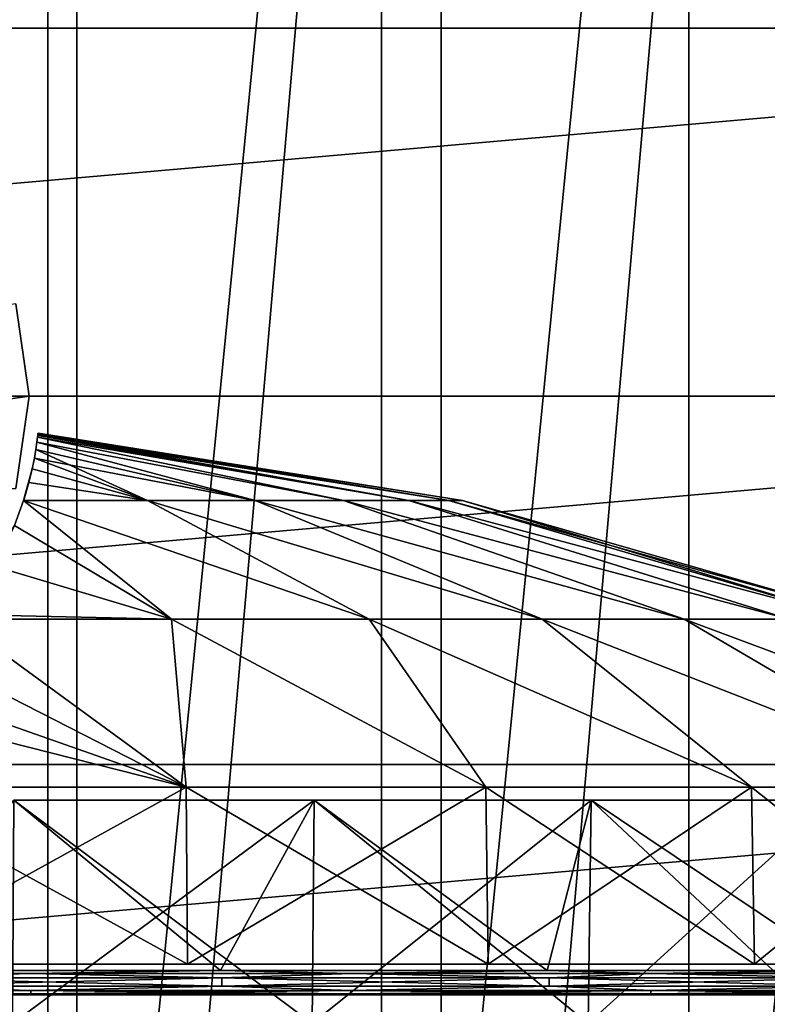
# Model space of a CAD drawing. Header units: millimetres. Extents: x -80 to 80, y -103 to 109.
# Tile 13 of 19: x 7 to 24, y 45 to 67. Entities that reach past the tile are written whole.
import ezdxf

# ---------------------------------------------------------------- set-up
doc = ezdxf.new("R2010")
doc.units = ezdxf.units.MM
doc.header["$LTSCALE"] = 65.185185
for name, color, linetype in [('1', 7, 'CONTINUOUS'), ('10', 7, 'CONTINUOUS'), ('11', 7, 'CONTINUOUS'), ('12', 7, 'CONTINUOUS'), ('13', 7, 'CONTINUOUS'), ('14', 7, 'CONTINUOUS'), ('17', 7, 'CONTINUOUS'), ('18', 7, 'CONTINUOUS'), ('19', 7, 'CONTINUOUS'), ('2', 7, 'CONTINUOUS'), ('20', 7, 'CONTINUOUS'), ('21', 7, 'CONTINUOUS'), ('3', 7, 'CONTINUOUS'), ('30', 7, 'CONTINUOUS'), ('4', 7, 'CONTINUOUS'), ('5', 7, 'CONTINUOUS'), ('6', 7, 'CONTINUOUS'), ('7', 7, 'CONTINUOUS'), ('8', 7, 'CONTINUOUS'), ('9', 7, 'CONTINUOUS')]:
    doc.layers.add(name, color=color, linetype=linetype)

msp = doc.modelspace()

# ---------------------------------------------------------------- linework, layer by layer
at = {"layer": '1', "color": 7, "linetype": 'CONTINUOUS'}
for points in [[(7.678, 57.816, 49.841), (14.688, 56.487, 53.345), (7.693, 57.933, 47.916), (7.678, 57.816, 49.841)], [(7.693, 57.933, 47.916), (16.181, 56.487, 50.421), (7.698, 57.974, 46.949), (7.693, 57.933, 47.916)], [(14.688, 56.487, 53.345), (16.181, 56.487, 50.421), (7.693, 57.933, 47.916), (14.688, 56.487, 53.345)], [(7.698, 57.974, 46.949), (17.099, 56.487, 47.269), (7.701, 58.003, 45.975), (7.698, 57.974, 46.949)], [(16.181, 56.487, 50.421), (17.099, 56.487, 47.269), (7.698, 57.974, 46.949), (16.181, 56.487, 50.421)], [(7.701, 58.003, 45.975), (17.099, 56.487, 47.269), (7.703, 58.021, 44.99), (7.701, 58.003, 45.975)], [(17.409, 56.487, 44), (7.704, 58.028, 44), (7.703, 58.021, 44.99), (17.409, 56.487, 44)], [(17.099, 56.487, 47.269), (17.409, 56.487, 44), (7.703, 58.021, 44.99), (17.099, 56.487, 47.269)], [(7.654, 57.655, 51.758), (12.672, 56.487, 55.937), (7.678, 57.816, 49.841), (7.654, 57.655, 51.758)], [(12.672, 56.487, 55.937), (14.688, 56.487, 53.345), (7.678, 57.816, 49.841), (12.672, 56.487, 55.937)], [(7.62, 57.454, 53.619), (12.672, 56.487, 55.937), (7.654, 57.655, 51.758), (7.62, 57.454, 53.619)], [(7.57, 57.208, 55.501), (10.206, 56.487, 58.104), (7.62, 57.454, 53.619), (7.57, 57.208, 55.501)], [(10.206, 56.487, 58.104), (12.672, 56.487, 55.937), (7.62, 57.454, 53.619), (10.206, 56.487, 58.104)], [(7.495, 56.899, 57.496), (10.206, 56.487, 58.104), (7.57, 57.208, 55.501), (7.495, 56.899, 57.496)], [(7.376, 56.493, 59.74), (10.206, 56.487, 58.104), (7.495, 56.899, 57.496), (7.376, 56.493, 59.74)], [(7.375, 56.487, 59.769), (7.163, 55.912, 62.479), (10.755, 53.769, 68.615), (7.375, 56.487, 59.769)], [(7.375, 56.487, 59.769), (10.206, 56.487, 58.104), (7.376, 56.493, 59.74), (7.375, 56.487, 59.769)], [(10.206, 56.487, 58.104), (7.375, 56.487, 59.769), (15.28, 53.769, 66.093), (10.206, 56.487, 58.104)], [(15.28, 53.769, 66.093), (7.375, 56.487, 59.769), (10.755, 53.769, 68.615), (15.28, 53.769, 66.093)], [(12.672, 56.487, 55.937), (10.206, 56.487, 58.104), (19.236, 53.769, 62.749), (12.672, 56.487, 55.937)], [(19.236, 53.769, 62.749), (10.206, 56.487, 58.104), (15.28, 53.769, 66.093), (19.236, 53.769, 62.749)], [(22.477, 53.769, 58.708), (12.672, 56.487, 55.937), (19.236, 53.769, 62.749), (22.477, 53.769, 58.708)], [(14.688, 56.487, 53.345), (12.672, 56.487, 55.937), (22.477, 53.769, 58.708), (14.688, 56.487, 53.345)], [(24.883, 53.769, 54.12), (14.688, 56.487, 53.345), (22.477, 53.769, 58.708), (24.883, 53.769, 54.12)], [(16.181, 56.487, 50.421), (14.688, 56.487, 53.345), (24.883, 53.769, 54.12), (16.181, 56.487, 50.421)], [(17.099, 56.487, 47.269), (16.181, 56.487, 50.421), (26.362, 53.769, 49.156), (17.099, 56.487, 47.269)], [(26.362, 53.769, 49.156), (16.181, 56.487, 50.421), (24.883, 53.769, 54.12), (26.362, 53.769, 49.156)], [(17.409, 56.487, 44), (17.099, 56.487, 47.269), (26.862, 53.769, 44), (17.409, 56.487, 44)], [(26.862, 53.769, 44), (17.099, 56.487, 47.269), (26.362, 53.769, 49.156), (26.862, 53.769, 44)], [(10.755, 53.769, 68.615), (7.163, 55.912, 62.479), (6.702, 54.979, 66.184), (10.755, 53.769, 68.615)], [(5.928, 53.878, 69.881), (10.755, 53.769, 68.615), (6.702, 54.979, 66.184), (5.928, 53.878, 69.881)], [(5.833, 53.767, 70.226), (10.755, 53.769, 68.615), (5.928, 53.878, 69.881), (5.833, 53.767, 70.226)], [(5.833, 53.767, 70.226), (5.063, 53.003, 72.482), (11.092, 49.923, 78.137), (5.833, 53.767, 70.226)], [(10.755, 53.769, 68.615), (5.833, 53.767, 70.226), (11.092, 49.923, 78.137), (10.755, 53.769, 68.615)], [(15.28, 53.769, 66.093), (10.755, 53.769, 68.615), (17.947, 49.923, 75.085), (15.28, 53.769, 66.093)], [(17.947, 49.923, 75.085), (10.755, 53.769, 68.615), (11.092, 49.923, 78.137), (17.947, 49.923, 75.085)], [(19.236, 53.769, 62.749), (15.28, 53.769, 66.093), (24.018, 49.923, 70.674), (19.236, 53.769, 62.749)], [(24.018, 49.923, 70.674), (15.28, 53.769, 66.093), (17.947, 49.923, 75.085), (24.018, 49.923, 70.674)], [(29.039, 49.923, 65.098), (19.236, 53.769, 62.749), (24.018, 49.923, 70.674), (29.039, 49.923, 65.098)], [(22.477, 53.769, 58.708), (19.236, 53.769, 62.749), (29.039, 49.923, 65.098), (22.477, 53.769, 58.708)], [(32.791, 49.923, 58.599), (22.477, 53.769, 58.708), (29.039, 49.923, 65.098), (32.791, 49.923, 58.599)], [(24.883, 53.769, 54.12), (22.477, 53.769, 58.708), (32.791, 49.923, 58.599), (24.883, 53.769, 54.12)], [(11.092, 49.923, 78.137), (5.063, 53.003, 72.482), (4.191, 52.351, 74.272), (11.092, 49.923, 78.137)], [(3.36, 51.887, 75.486), (11.092, 49.923, 78.137), (4.191, 52.351, 74.272), (3.36, 51.887, 75.486)], [(3.752, 49.923, 79.697), (11.092, 49.923, 78.137), (3.36, 51.887, 75.486), (3.752, 49.923, 79.697)]]:
    msp.add_3dface(points, dxfattribs=at)
at = {"layer": '10', "color": 7, "linetype": 'CONTINUOUS'}
for points in [[(11.879, 45.729, 2.249), (4.005, 45.729, 0.777), (7.148, 49.63, 8.064), (11.879, 45.729, 2.249)], [(14.022, 49.63, 10.149), (11.879, 45.729, 2.249), (7.148, 49.63, 8.064), (14.022, 49.63, 10.149)], [(19.349, 45.729, 5.143), (11.879, 45.729, 2.249), (14.022, 49.63, 10.149), (19.349, 45.729, 5.143)], [(20.356, 49.63, 13.535), (19.349, 45.729, 5.143), (14.022, 49.63, 10.149), (20.356, 49.63, 13.535)], [(26.159, 45.729, 9.36), (19.349, 45.729, 5.143), (20.356, 49.63, 13.535), (26.159, 45.729, 9.36)], [(25.909, 49.63, 18.091), (26.159, 45.729, 9.36), (20.356, 49.63, 13.535), (25.909, 49.63, 18.091)]]:
    msp.add_3dface(points, dxfattribs=at)
at = {"layer": '11', "color": 7, "linetype": 'CONTINUOUS'}
for points in [[(4.005, 45.729, 87.223), (0, 45.657, 87.476), (7.549, 45.657, 86.815), (4.005, 45.729, 87.223)], [(0, 45.657, 87.476), (4.014, 45.561, 87.314), (7.549, 45.657, 86.815), (0, 45.657, 87.476)], [(11.879, 45.729, 85.751), (4.005, 45.729, 87.223), (7.549, 45.657, 86.815), (11.879, 45.729, 85.751)], [(4.014, 45.561, 87.314), (11.904, 45.561, 85.839), (7.549, 45.657, 86.815), (4.014, 45.561, 87.314)], [(11.879, 45.729, 85.751), (7.549, 45.657, 86.815), (14.87, 45.657, 84.854), (11.879, 45.729, 85.751)], [(7.549, 45.657, 86.815), (11.904, 45.561, 85.839), (14.87, 45.657, 84.854), (7.549, 45.657, 86.815)], [(19.349, 45.729, 82.857), (11.879, 45.729, 85.751), (14.87, 45.657, 84.854), (19.349, 45.729, 82.857)], [(11.904, 45.561, 85.839), (19.39, 45.561, 82.94), (14.87, 45.657, 84.854), (11.904, 45.561, 85.839)], [(19.349, 45.729, 82.857), (14.87, 45.657, 84.854), (21.738, 45.657, 81.651), (19.349, 45.729, 82.857)], [(14.87, 45.657, 84.854), (19.39, 45.561, 82.94), (21.738, 45.657, 81.651), (14.87, 45.657, 84.854)], [(26.159, 45.729, 78.64), (19.349, 45.729, 82.857), (21.738, 45.657, 81.651), (26.159, 45.729, 78.64)], [(19.39, 45.561, 82.94), (26.215, 45.561, 78.714), (21.738, 45.657, 81.651), (19.39, 45.561, 82.94)], [(26.159, 45.729, 78.64), (21.738, 45.657, 81.651), (27.946, 45.657, 77.304), (26.159, 45.729, 78.64)], [(21.738, 45.657, 81.651), (26.215, 45.561, 78.714), (27.946, 45.657, 77.304), (21.738, 45.657, 81.651)]]:
    msp.add_3dface(points, dxfattribs=at)
at = {"layer": '12', "color": 7, "linetype": 'CONTINUOUS'}
for points in [[(4.005, 45.729, 0.777), (7.549, 45.657, 1.185), (0, 45.657, 0.524), (4.005, 45.729, 0.777)], [(7.549, 45.657, 1.185), (4.014, 45.561, 0.686), (0, 45.657, 0.524), (7.549, 45.657, 1.185)], [(4.005, 45.729, 0.777), (11.879, 45.729, 2.249), (7.549, 45.657, 1.185), (4.005, 45.729, 0.777)], [(11.904, 45.561, 2.161), (4.014, 45.561, 0.686), (7.549, 45.657, 1.185), (11.904, 45.561, 2.161)], [(11.879, 45.729, 2.249), (14.87, 45.657, 3.146), (7.549, 45.657, 1.185), (11.879, 45.729, 2.249)], [(14.87, 45.657, 3.146), (11.904, 45.561, 2.161), (7.549, 45.657, 1.185), (14.87, 45.657, 3.146)], [(11.879, 45.729, 2.249), (19.349, 45.729, 5.143), (14.87, 45.657, 3.146), (11.879, 45.729, 2.249)], [(19.39, 45.561, 5.06), (11.904, 45.561, 2.161), (14.87, 45.657, 3.146), (19.39, 45.561, 5.06)], [(19.349, 45.729, 5.143), (21.738, 45.657, 6.349), (14.87, 45.657, 3.146), (19.349, 45.729, 5.143)], [(21.738, 45.657, 6.349), (19.39, 45.561, 5.06), (14.87, 45.657, 3.146), (21.738, 45.657, 6.349)], [(19.349, 45.729, 5.143), (26.159, 45.729, 9.36), (21.738, 45.657, 6.349), (19.349, 45.729, 5.143)], [(26.215, 45.561, 9.286), (19.39, 45.561, 5.06), (21.738, 45.657, 6.349), (26.215, 45.561, 9.286)], [(26.159, 45.729, 9.36), (27.946, 45.657, 10.696), (21.738, 45.657, 6.349), (26.159, 45.729, 9.36)], [(27.946, 45.657, 10.696), (26.215, 45.561, 9.286), (21.738, 45.657, 6.349), (27.946, 45.657, 10.696)]]:
    msp.add_3dface(points, dxfattribs=at)
at = {"layer": '13', "color": 7, "linetype": 'CONTINUOUS'}
for points in [[(13.97, 44.514, 10.273), (7.148, 49.63, 8.064), (7.122, 44.514, 8.195), (13.97, 44.514, 10.273)], [(14.022, 49.63, 10.149), (7.148, 49.63, 8.064), (13.97, 44.514, 10.273), (14.022, 49.63, 10.149)], [(20.282, 44.514, 13.646), (14.022, 49.63, 10.149), (13.97, 44.514, 10.273), (20.282, 44.514, 13.646)], [(20.356, 49.63, 13.535), (14.022, 49.63, 10.149), (20.282, 44.514, 13.646), (20.356, 49.63, 13.535)], [(25.814, 44.514, 18.186), (20.356, 49.63, 13.535), (20.282, 44.514, 13.646), (25.814, 44.514, 18.186)], [(25.909, 49.63, 18.091), (20.356, 49.63, 13.535), (25.814, 44.514, 18.186), (25.909, 49.63, 18.091)]]:
    msp.add_3dface(points, dxfattribs=at)
at = {"layer": '14', "color": 7, "linetype": 'CONTINUOUS'}
for points in [[(7.148, 49.63, 79.936), (14.022, 49.63, 77.851), (7.122, 44.514, 79.805), (7.148, 49.63, 79.936)], [(7.122, 44.514, 79.805), (14.022, 49.63, 77.851), (13.97, 44.514, 77.727), (7.122, 44.514, 79.805)], [(14.022, 49.63, 77.851), (20.356, 49.63, 74.465), (13.97, 44.514, 77.727), (14.022, 49.63, 77.851)], [(13.97, 44.514, 77.727), (20.356, 49.63, 74.465), (20.282, 44.514, 74.354), (13.97, 44.514, 77.727)], [(20.282, 44.514, 74.354), (25.909, 49.63, 69.909), (25.814, 44.514, 69.814), (20.282, 44.514, 74.354)], [(20.356, 49.63, 74.465), (25.909, 49.63, 69.909), (20.282, 44.514, 74.354), (20.356, 49.63, 74.465)]]:
    msp.add_3dface(points, dxfattribs=at)
at = {"layer": '17', "color": 7, "linetype": 'CONTINUOUS'}
for points in [[(-7.5, 58.87, 128), (7.5, 58.87, 128), (7.196, 60.983, 128), (-7.5, 58.87, 128)], [(-7.196, 56.757, 128), (7.5, 58.87, 128), (-7.5, 58.87, 128), (-7.196, 56.757, 128)], [(7.196, 56.757, 128), (7.5, 58.87, 128), (-7.196, 56.757, 128), (7.196, 56.757, 128)]]:
    msp.add_3dface(points, dxfattribs=at)
at = {"layer": '18', "color": 7, "linetype": 'CONTINUOUS'}
for points in [[(7.5, 58.87, 128), (7.196, 56.757, 128), (7.5, 58.87, -72), (7.5, 58.87, 128)], [(7.5, 58.87, -72), (7.196, 56.757, 128), (7.196, 56.757, -72), (7.5, 58.87, -72)]]:
    msp.add_3dface(points, dxfattribs=at)
at = {"layer": '19', "color": 7, "linetype": 'CONTINUOUS'}
for points in [[(7.5, 58.87, 128), (7.5, 58.87, -72), (7.196, 60.983, -72), (7.5, 58.87, 128)], [(7.196, 60.983, 128), (7.5, 58.87, 128), (7.196, 60.983, -72), (7.196, 60.983, 128)]]:
    msp.add_3dface(points, dxfattribs=at)
at = {"layer": '2', "color": 7, "linetype": 'CONTINUOUS'}
for points in [[(7.693, 57.933, 40.084), (14.688, 56.487, 34.655), (7.678, 57.816, 38.159), (7.693, 57.933, 40.084)], [(7.698, 57.974, 41.051), (16.181, 56.487, 37.579), (7.693, 57.933, 40.084), (7.698, 57.974, 41.051)], [(16.181, 56.487, 37.579), (14.688, 56.487, 34.655), (7.693, 57.933, 40.084), (16.181, 56.487, 37.579)], [(7.701, 58.003, 42.025), (16.181, 56.487, 37.579), (7.698, 57.974, 41.051), (7.701, 58.003, 42.025)], [(7.703, 58.021, 43.01), (17.099, 56.487, 40.731), (7.701, 58.003, 42.025), (7.703, 58.021, 43.01)], [(17.099, 56.487, 40.731), (16.181, 56.487, 37.579), (7.701, 58.003, 42.025), (17.099, 56.487, 40.731)], [(7.704, 58.028, 44), (17.099, 56.487, 40.731), (7.703, 58.021, 43.01), (7.704, 58.028, 44)], [(7.704, 58.028, 44), (17.409, 56.487, 44), (17.099, 56.487, 40.731), (7.704, 58.028, 44)], [(7.678, 57.816, 38.159), (12.672, 56.487, 32.063), (7.654, 57.655, 36.242), (7.678, 57.816, 38.159)], [(14.688, 56.487, 34.655), (12.672, 56.487, 32.063), (7.678, 57.816, 38.159), (14.688, 56.487, 34.655)], [(7.654, 57.655, 36.242), (10.206, 56.487, 29.896), (7.62, 57.454, 34.381), (7.654, 57.655, 36.242)], [(12.672, 56.487, 32.063), (10.206, 56.487, 29.896), (7.654, 57.655, 36.242), (12.672, 56.487, 32.063)], [(7.62, 57.454, 34.381), (10.206, 56.487, 29.896), (7.57, 57.208, 32.499), (7.62, 57.454, 34.381)], [(7.57, 57.208, 32.499), (7.375, 56.487, 28.231), (7.495, 56.899, 30.504), (7.57, 57.208, 32.499)], [(10.206, 56.487, 29.896), (7.375, 56.487, 28.231), (7.57, 57.208, 32.499), (10.206, 56.487, 29.896)], [(7.375, 56.487, 28.231), (7.376, 56.493, 28.26), (7.495, 56.899, 30.504), (7.375, 56.487, 28.231)], [(7.375, 56.487, 28.231), (10.755, 53.769, 19.385), (7.163, 55.912, 25.521), (7.375, 56.487, 28.231)], [(10.206, 56.487, 29.896), (15.28, 53.769, 21.907), (7.375, 56.487, 28.231), (10.206, 56.487, 29.896)], [(15.28, 53.769, 21.907), (10.755, 53.769, 19.385), (7.375, 56.487, 28.231), (15.28, 53.769, 21.907)], [(12.672, 56.487, 32.063), (19.236, 53.769, 25.251), (10.206, 56.487, 29.896), (12.672, 56.487, 32.063)], [(19.236, 53.769, 25.251), (15.28, 53.769, 21.907), (10.206, 56.487, 29.896), (19.236, 53.769, 25.251)], [(14.688, 56.487, 34.655), (22.477, 53.769, 29.292), (12.672, 56.487, 32.063), (14.688, 56.487, 34.655)], [(22.477, 53.769, 29.292), (19.236, 53.769, 25.251), (12.672, 56.487, 32.063), (22.477, 53.769, 29.292)], [(16.181, 56.487, 37.579), (24.883, 53.769, 33.88), (14.688, 56.487, 34.655), (16.181, 56.487, 37.579)], [(24.883, 53.769, 33.88), (22.477, 53.769, 29.292), (14.688, 56.487, 34.655), (24.883, 53.769, 33.88)], [(17.099, 56.487, 40.731), (26.362, 53.769, 38.844), (16.181, 56.487, 37.579), (17.099, 56.487, 40.731)], [(26.362, 53.769, 38.844), (24.883, 53.769, 33.88), (16.181, 56.487, 37.579), (26.362, 53.769, 38.844)], [(17.409, 56.487, 44), (26.362, 53.769, 38.844), (17.099, 56.487, 40.731), (17.409, 56.487, 44)], [(17.409, 56.487, 44), (26.862, 53.769, 44), (26.362, 53.769, 38.844), (17.409, 56.487, 44)], [(10.755, 53.769, 19.385), (5.833, 53.767, 17.774), (7.163, 55.912, 25.521), (10.755, 53.769, 19.385)], [(11.092, 49.923, 9.863), (3.752, 49.923, 8.303), (5.833, 53.767, 17.774), (11.092, 49.923, 9.863)], [(10.755, 53.769, 19.385), (11.092, 49.923, 9.863), (5.833, 53.767, 17.774), (10.755, 53.769, 19.385)], [(15.28, 53.769, 21.907), (17.947, 49.923, 12.915), (10.755, 53.769, 19.385), (15.28, 53.769, 21.907)], [(17.947, 49.923, 12.915), (11.092, 49.923, 9.863), (10.755, 53.769, 19.385), (17.947, 49.923, 12.915)], [(24.018, 49.923, 17.326), (17.947, 49.923, 12.915), (15.28, 53.769, 21.907), (24.018, 49.923, 17.326)], [(19.236, 53.769, 25.251), (24.018, 49.923, 17.326), (15.28, 53.769, 21.907), (19.236, 53.769, 25.251)], [(29.039, 49.923, 22.902), (24.018, 49.923, 17.326), (19.236, 53.769, 25.251), (29.039, 49.923, 22.902)], [(22.477, 53.769, 29.292), (29.039, 49.923, 22.902), (19.236, 53.769, 25.251), (22.477, 53.769, 29.292)], [(32.791, 49.923, 29.401), (29.039, 49.923, 22.902), (22.477, 53.769, 29.292), (32.791, 49.923, 29.401)], [(24.883, 53.769, 33.88), (32.791, 49.923, 29.401), (22.477, 53.769, 29.292), (24.883, 53.769, 33.88)]]:
    msp.add_3dface(points, dxfattribs=at)
at = {"layer": '20', "color": 7, "linetype": 'CONTINUOUS'}
for points in [[(45.587, 75.463, -72), (-47.776, 67.295, -72), (47.776, 67.295, -72), (45.587, 75.463, -72)], [(-45.587, 75.463, -72), (-47.776, 67.295, -72), (45.587, 75.463, -72), (-45.587, 75.463, -72)], [(47.776, 67.295, -72), (-48.513, 58.87, -72), (48.513, 58.87, -72), (47.776, 67.295, -72)], [(-47.776, 67.295, -72), (-48.513, 58.87, -72), (47.776, 67.295, -72), (-47.776, 67.295, -72)], [(-48.513, 58.87, -72), (-47.776, 50.446, -72), (48.513, 58.87, -72), (-48.513, 58.87, -72)], [(48.513, 58.87, -72), (-47.776, 50.446, -72), (47.776, 50.446, -72), (48.513, 58.87, -72)], [(-47.776, 50.446, -72), (-45.587, 42.278, -72), (47.776, 50.446, -72), (-47.776, 50.446, -72)], [(47.776, 50.446, -72), (-45.587, 42.278, -72), (45.587, 42.278, -72), (47.776, 50.446, -72)]]:
    msp.add_3dface(points, dxfattribs=at)
at = {"layer": '21', "color": 7, "linetype": 'CONTINUOUS'}
for points in [[(8.591, 107.596, -102), (0, 9.393, -102), (0, 108.348, -102), (8.591, 107.596, -102)], [(8.591, 10.144, -102), (0, 9.393, -102), (8.591, 107.596, -102), (8.591, 10.144, -102)], [(16.922, 105.364, -102), (8.591, 10.144, -102), (8.591, 107.596, -102), (16.922, 105.364, -102)], [(16.922, 12.376, -102), (8.591, 10.144, -102), (16.922, 105.364, -102), (16.922, 12.376, -102)], [(24.739, 101.719, -102), (16.922, 12.376, -102), (16.922, 105.364, -102), (24.739, 101.719, -102)], [(24.739, 16.021, -102), (16.922, 12.376, -102), (24.739, 101.719, -102), (24.739, 16.021, -102)]]:
    msp.add_3dface(points, dxfattribs=at)
at = {"layer": '3', "color": 7, "linetype": 'CONTINUOUS'}
for points in [[(3.752, 49.923, 8.303), (11.092, 49.923, 9.863), (3.763, 45.87, 8.197), (3.752, 49.923, 8.303)], [(3.763, 45.87, 8.197), (11.092, 49.923, 9.863), (11.125, 45.87, 9.762), (3.763, 45.87, 8.197)], [(11.092, 49.923, 9.863), (17.947, 49.923, 12.915), (11.125, 45.87, 9.762), (11.092, 49.923, 9.863)], [(11.125, 45.87, 9.762), (17.947, 49.923, 12.915), (18, 45.87, 12.823), (11.125, 45.87, 9.762)], [(17.947, 49.923, 12.915), (24.018, 49.923, 17.326), (18, 45.87, 12.823), (17.947, 49.923, 12.915)], [(18, 45.87, 12.823), (24.018, 49.923, 17.326), (24.089, 45.87, 17.247), (18, 45.87, 12.823)], [(24.018, 49.923, 17.326), (29.039, 49.923, 22.902), (24.089, 45.87, 17.247), (24.018, 49.923, 17.326)], [(24.089, 45.87, 17.247), (29.039, 49.923, 22.902), (29.125, 45.87, 22.84), (24.089, 45.87, 17.247)]]:
    msp.add_3dface(points, dxfattribs=at)
at = {"layer": '30', "color": 7, "linetype": 'CONTINUOUS'}
for points in [[(7.931, 98.742, -104.3), (0, 18.218, -104.3), (0, 99.523, -104.3), (7.931, 98.742, -104.3)], [(7.931, 18.999, -104.3), (0, 18.218, -104.3), (7.931, 98.742, -104.3), (7.931, 18.999, -104.3)], [(15.557, 96.429, -104.3), (7.931, 18.999, -104.3), (7.931, 98.742, -104.3), (15.557, 96.429, -104.3)], [(15.557, 21.312, -104.3), (7.931, 18.999, -104.3), (15.557, 96.429, -104.3), (15.557, 21.312, -104.3)], [(22.585, 92.672, -104.3), (15.557, 21.312, -104.3), (15.557, 96.429, -104.3), (22.585, 92.672, -104.3)], [(22.585, 25.069, -104.3), (15.557, 21.312, -104.3), (22.585, 92.672, -104.3), (22.585, 25.069, -104.3)], [(28.746, 87.616, -104.3), (22.585, 25.069, -104.3), (22.585, 92.672, -104.3), (28.746, 87.616, -104.3)], [(28.746, 30.124, -104.3), (22.585, 25.069, -104.3), (28.746, 87.616, -104.3), (28.746, 30.124, -104.3)]]:
    msp.add_3dface(points, dxfattribs=at)
at = {"layer": '4', "color": 7, "linetype": 'CONTINUOUS'}
for points in [[(11.092, 49.923, 78.137), (3.752, 49.923, 79.697), (11.125, 45.87, 78.238), (11.092, 49.923, 78.137)], [(11.125, 45.87, 78.238), (3.752, 49.923, 79.697), (3.763, 45.87, 79.803), (11.125, 45.87, 78.238)], [(17.947, 49.923, 75.085), (11.092, 49.923, 78.137), (18, 45.87, 75.177), (17.947, 49.923, 75.085)], [(18, 45.87, 75.177), (11.092, 49.923, 78.137), (11.125, 45.87, 78.238), (18, 45.87, 75.177)], [(24.018, 49.923, 70.674), (17.947, 49.923, 75.085), (24.089, 45.87, 70.753), (24.018, 49.923, 70.674)], [(24.089, 45.87, 70.753), (17.947, 49.923, 75.085), (18, 45.87, 75.177), (24.089, 45.87, 70.753)], [(29.125, 45.87, 65.16), (24.018, 49.923, 70.674), (24.089, 45.87, 70.753), (29.125, 45.87, 65.16)], [(29.039, 49.923, 65.098), (24.018, 49.923, 70.674), (29.125, 45.87, 65.16), (29.039, 49.923, 65.098)]]:
    msp.add_3dface(points, dxfattribs=at)
at = {"layer": '5', "color": 7, "linetype": 'CONTINUOUS'}
for points in [[(11.904, 45.561, 2.161), (4.014, 45.37, 0.686), (4.014, 45.561, 0.686), (11.904, 45.561, 2.161)], [(11.904, 45.37, 2.161), (4.014, 45.37, 0.686), (11.904, 45.561, 2.161), (11.904, 45.37, 2.161)], [(19.39, 45.561, 5.06), (11.904, 45.37, 2.161), (11.904, 45.561, 2.161), (19.39, 45.561, 5.06)], [(19.39, 45.37, 5.06), (11.904, 45.37, 2.161), (19.39, 45.561, 5.06), (19.39, 45.37, 5.06)], [(26.215, 45.37, 9.286), (19.39, 45.37, 5.06), (26.215, 45.561, 9.286), (26.215, 45.37, 9.286)], [(26.215, 45.561, 9.286), (19.39, 45.37, 5.06), (19.39, 45.561, 5.06), (26.215, 45.561, 9.286)]]:
    msp.add_3dface(points, dxfattribs=at)
at = {"layer": '6', "color": 7, "linetype": 'CONTINUOUS'}
for points in [[(4.014, 45.561, 87.314), (11.904, 45.37, 85.839), (11.904, 45.561, 85.839), (4.014, 45.561, 87.314)], [(4.014, 45.37, 87.314), (11.904, 45.37, 85.839), (4.014, 45.561, 87.314), (4.014, 45.37, 87.314)], [(11.904, 45.37, 85.839), (19.39, 45.37, 82.94), (11.904, 45.561, 85.839), (11.904, 45.37, 85.839)], [(11.904, 45.561, 85.839), (19.39, 45.37, 82.94), (19.39, 45.561, 82.94), (11.904, 45.561, 85.839)], [(19.39, 45.561, 82.94), (26.215, 45.37, 78.714), (26.215, 45.561, 78.714), (19.39, 45.561, 82.94)], [(19.39, 45.37, 82.94), (26.215, 45.37, 78.714), (19.39, 45.561, 82.94), (19.39, 45.37, 82.94)]]:
    msp.add_3dface(points, dxfattribs=at)
at = {"layer": '7', "color": 7, "linetype": 'CONTINUOUS'}
for points in [[(4.014, 45.37, 0.686), (7.549, 45.27, 1.187), (0, 45.27, 0.527), (4.014, 45.37, 0.686)], [(4.014, 45.37, 0.686), (11.904, 45.37, 2.161), (7.549, 45.27, 1.187), (4.014, 45.37, 0.686)], [(11.904, 45.37, 2.161), (14.869, 45.27, 3.149), (7.549, 45.27, 1.187), (11.904, 45.37, 2.161)], [(11.904, 45.37, 2.161), (19.39, 45.37, 5.06), (14.869, 45.27, 3.149), (11.904, 45.37, 2.161)], [(19.39, 45.37, 5.06), (21.737, 45.27, 6.351), (14.869, 45.27, 3.149), (19.39, 45.37, 5.06)], [(19.39, 45.37, 5.06), (26.215, 45.37, 9.286), (21.737, 45.27, 6.351), (19.39, 45.37, 5.06)], [(26.215, 45.37, 9.286), (27.944, 45.27, 10.698), (21.737, 45.27, 6.351), (26.215, 45.37, 9.286)], [(7.549, 45.27, 1.187), (0, 45.197, 0.6), (0, 45.27, 0.527), (7.549, 45.27, 1.187)], [(7.536, 45.197, 1.259), (0, 45.197, 0.6), (7.549, 45.27, 1.187), (7.536, 45.197, 1.259)], [(7.536, 45.197, 1.259), (3.995, 45.17, 0.885), (0, 45.197, 0.6), (7.536, 45.197, 1.259)], [(11.85, 45.17, 2.353), (3.995, 45.17, 0.885), (7.536, 45.197, 1.259), (11.85, 45.17, 2.353)], [(14.869, 45.27, 3.149), (7.536, 45.197, 1.259), (7.549, 45.27, 1.187), (14.869, 45.27, 3.149)], [(14.844, 45.197, 3.217), (7.536, 45.197, 1.259), (14.869, 45.27, 3.149), (14.844, 45.197, 3.217)], [(14.844, 45.197, 3.217), (11.85, 45.17, 2.353), (7.536, 45.197, 1.259), (14.844, 45.197, 3.217)], [(19.301, 45.17, 5.239), (11.85, 45.17, 2.353), (14.844, 45.197, 3.217), (19.301, 45.17, 5.239)], [(21.737, 45.27, 6.351), (14.844, 45.197, 3.217), (14.869, 45.27, 3.149), (21.737, 45.27, 6.351)], [(21.7, 45.197, 6.414), (14.844, 45.197, 3.217), (21.737, 45.27, 6.351), (21.7, 45.197, 6.414)], [(21.7, 45.197, 6.414), (19.301, 45.17, 5.239), (14.844, 45.197, 3.217), (21.7, 45.197, 6.414)], [(26.094, 45.17, 9.446), (19.301, 45.17, 5.239), (21.7, 45.197, 6.414), (26.094, 45.17, 9.446)], [(27.944, 45.27, 10.698), (21.7, 45.197, 6.414), (21.737, 45.27, 6.351), (27.944, 45.27, 10.698)], [(27.897, 45.197, 10.754), (21.7, 45.197, 6.414), (27.944, 45.27, 10.698), (27.897, 45.197, 10.754)], [(27.897, 45.197, 10.754), (26.094, 45.17, 9.446), (21.7, 45.197, 6.414), (27.897, 45.197, 10.754)]]:
    msp.add_3dface(points, dxfattribs=at)
at = {"layer": '8', "color": 7, "linetype": 'CONTINUOUS'}
for points in [[(4.014, 45.37, 87.314), (0, 45.27, 87.473), (7.549, 45.27, 86.813), (4.014, 45.37, 87.314)], [(11.904, 45.37, 85.839), (4.014, 45.37, 87.314), (7.549, 45.27, 86.813), (11.904, 45.37, 85.839)], [(11.904, 45.37, 85.839), (7.549, 45.27, 86.813), (14.869, 45.27, 84.851), (11.904, 45.37, 85.839)], [(19.39, 45.37, 82.94), (11.904, 45.37, 85.839), (14.869, 45.27, 84.851), (19.39, 45.37, 82.94)], [(19.39, 45.37, 82.94), (14.869, 45.27, 84.851), (21.737, 45.27, 81.649), (19.39, 45.37, 82.94)], [(26.215, 45.37, 78.714), (19.39, 45.37, 82.94), (21.737, 45.27, 81.649), (26.215, 45.37, 78.714)], [(26.215, 45.37, 78.714), (21.737, 45.27, 81.649), (27.944, 45.27, 77.302), (26.215, 45.37, 78.714)], [(0, 45.27, 87.473), (7.536, 45.197, 86.741), (7.549, 45.27, 86.813), (0, 45.27, 87.473)], [(0, 45.197, 87.4), (7.536, 45.197, 86.741), (0, 45.27, 87.473), (0, 45.197, 87.4)], [(0, 45.197, 87.4), (3.995, 45.17, 87.115), (7.536, 45.197, 86.741), (0, 45.197, 87.4)], [(3.995, 45.17, 87.115), (11.85, 45.17, 85.647), (7.536, 45.197, 86.741), (3.995, 45.17, 87.115)], [(7.536, 45.197, 86.741), (14.844, 45.197, 84.783), (7.549, 45.27, 86.813), (7.536, 45.197, 86.741)], [(7.536, 45.197, 86.741), (11.85, 45.17, 85.647), (14.844, 45.197, 84.783), (7.536, 45.197, 86.741)], [(7.549, 45.27, 86.813), (14.844, 45.197, 84.783), (14.869, 45.27, 84.851), (7.549, 45.27, 86.813)], [(11.85, 45.17, 85.647), (19.301, 45.17, 82.761), (14.844, 45.197, 84.783), (11.85, 45.17, 85.647)], [(14.844, 45.197, 84.783), (21.7, 45.197, 81.586), (14.869, 45.27, 84.851), (14.844, 45.197, 84.783)], [(14.844, 45.197, 84.783), (19.301, 45.17, 82.761), (21.7, 45.197, 81.586), (14.844, 45.197, 84.783)], [(14.869, 45.27, 84.851), (21.7, 45.197, 81.586), (21.737, 45.27, 81.649), (14.869, 45.27, 84.851)], [(19.301, 45.17, 82.761), (26.094, 45.17, 78.554), (21.7, 45.197, 81.586), (19.301, 45.17, 82.761)], [(21.7, 45.197, 81.586), (27.897, 45.197, 77.246), (21.737, 45.27, 81.649), (21.7, 45.197, 81.586)], [(21.7, 45.197, 81.586), (26.094, 45.17, 78.554), (27.897, 45.197, 77.246), (21.7, 45.197, 81.586)], [(21.737, 45.27, 81.649), (27.897, 45.197, 77.246), (27.944, 45.27, 77.302), (21.737, 45.27, 81.649)]]:
    msp.add_3dface(points, dxfattribs=at)
at = {"layer": '9', "color": 7, "linetype": 'CONTINUOUS'}
for points in [[(4.005, 45.729, 87.223), (11.879, 45.729, 85.751), (7.148, 49.63, 79.936), (4.005, 45.729, 87.223)], [(7.148, 49.63, 79.936), (11.879, 45.729, 85.751), (14.022, 49.63, 77.851), (7.148, 49.63, 79.936)], [(11.879, 45.729, 85.751), (19.349, 45.729, 82.857), (14.022, 49.63, 77.851), (11.879, 45.729, 85.751)], [(14.022, 49.63, 77.851), (19.349, 45.729, 82.857), (20.356, 49.63, 74.465), (14.022, 49.63, 77.851)], [(19.349, 45.729, 82.857), (26.159, 45.729, 78.64), (20.356, 49.63, 74.465), (19.349, 45.729, 82.857)], [(20.356, 49.63, 74.465), (26.159, 45.729, 78.64), (25.909, 49.63, 69.909), (20.356, 49.63, 74.465)]]:
    msp.add_3dface(points, dxfattribs=at)

doc.saveas('drawing.dxf')
